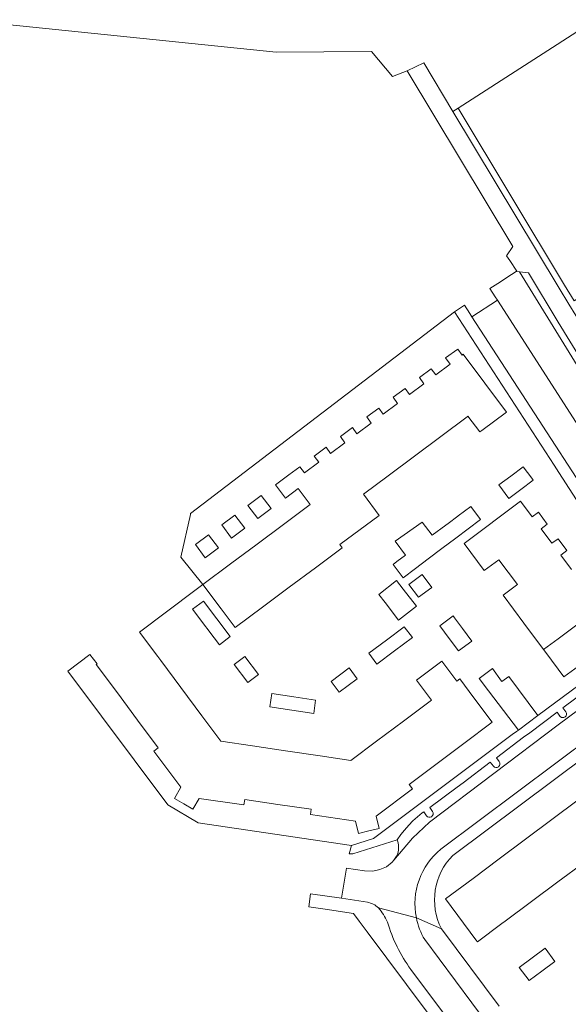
# Model space of a CAD drawing. Header units: metres. Extents: x 168032 to 180145, y 382923 to 399665.
# Tile 99 of 256: x 177411 to 177502, y 387598 to 387760. Entities that reach past the tile are written whole.
import ezdxf

# ---------------------------------------------------------------- set-up
doc = ezdxf.new("R2010")
doc.units = ezdxf.units.M
for name, color, linetype, lineweight in [('B-WE-GR-BEPLANTING_CULTUUR_BOSPLANTSOEN-GV', 8, 'Continuous', 18), ('B-WE-GR-BEPLANTING_CULTUUR_HEESTERS-GV', 8, 'Continuous', 18), ('B-WE-GR-BOS_GEMENGD-GV', 8, 'Continuous', 18), ('B-WE-OG-BEBOUWING-GV', 8, 'Continuous', 18), ('B-WE-OG-TERREIN_CULTUURSCHEIDING-GV', 8, 'Continuous', 18), ('B-WE-OG-TERREIN_ERF-GV', 8, 'Continuous', 18), ('B-WE-VH-VERHARDING_ASFALT-GV', 8, 'Continuous', 18), ('B-WE-VH-VERHARDING_BETONSTRAATSTEEN-GV', 8, 'Continuous', 18), ('B-WE-VH-VERHARDING_TEGEL-GV', 8, 'Continuous', 18)]:
    doc.layers.add(name, color=color, linetype=linetype, lineweight=lineweight)

msp = doc.modelspace()

# ---------------------------------------------------------------- linework, layer by layer
at = {"layer": 'B-WE-GR-BEPLANTING_CULTUUR_BOSPLANTSOEN-GV', "flags": 128}
msp.add_lwpolyline([(177510.445, 387691.428), (177493.639, 387718.647), (177493.107, 387718.709), (177491.583, 387717.725), (177490.512, 387717.033), (177488.772, 387715.91), (177489.659, 387714.533), (177490.018, 387713.975), (177518.252, 387670.12)], dxfattribs=at)
at = {"layer": 'B-WE-GR-BEPLANTING_CULTUUR_HEESTERS-GV', "flags": 128}
msp.add_lwpolyline([(177508.08, 387754.941), (177507.495, 387756.493), (177506.128, 387760.116), (177483.532, 387745.572), (177501.034, 387716.449), (177502.624, 387713.874), (177505.896, 387715.9)], dxfattribs=at)
at = {"layer": 'B-WE-GR-BOS_GEMENGD-GV', "flags": 128}
msp.add_lwpolyline([(177409.316, 387759.332), (177453.633, 387754.76), (177469.279, 387754.877), (177472.782, 387750.782), (177475.15, 387751.715), (177477.89, 387753.025), (177482.693, 387745.031), (177483.532, 387745.572), (177506.128, 387760.116)], dxfattribs=at)
at = {"layer": 'B-WE-OG-BEBOUWING-GV', "flags": 128}
msp.add_lwpolyline([(177506.926, 387663.412), (177506.88, 387663.48), (177499.98, 387658.33), (177497.605, 387656.547), (177497.97, 387656.057), (177500.956, 387652.046), (177503.37, 387653.843), (177504.875, 387651.822), (177508.765, 387654.718), (177507.273, 387656.723), (177510.273, 387658.956), (177510.169, 387659.096), (177511.148, 387659.829), (177509.658, 387661.82), (177508.672, 387661.081)], close=True, dxfattribs=at)
at = {"layer": 'B-WE-OG-TERREIN_CULTUURSCHEIDING-GV', "flags": 128}
for points in [[(177500.015, 387710.36), (177495.138, 387718.471), (177493.639, 387718.647), (177510.445, 387691.428), (177509.575, 387689.958), (177523.637, 387667.153), (177525.531, 387666.996), (177530.025, 387659.718)], [(177529.981, 387661.589), (177525.57, 387668.768), (177500.015, 387710.36)]]:
    msp.add_lwpolyline(points, dxfattribs=at)
at = {"layer": 'B-WE-OG-TERREIN_ERF-GV', "flags": 128}
for points in [[(177512.697, 387666.13), (177500.11, 387685.693), (177499.352, 387686.858), (177482.961, 387712.06), (177439.561, 387678.95), (177439.519, 387678.762), (177437.952, 387671.77), (177441.582, 387667.249), (177440.267, 387666.269), (177431.17, 387659.41), (177434.159, 387655.402), (177434.653, 387654.739), (177437.969, 387650.293), (177441.424, 387645.658), (177444.51, 387641.52), (177449.716, 387640.744), (177455.179, 387639.93), (177460.856, 387639.084), (177465.91, 387638.33), (177470.133, 387641.489), (177474.561, 387644.802), (177479.15, 387648.234), (177476.696, 387651.519), (177480.86, 387654.634), (177483.314, 387651.349), (177483.81, 387651.72), (177486.152, 387648.6), (177489.141, 387644.6), (177484.464, 387641.101), (177479.893, 387637.681), (177475.481, 387634.38), (177476.03, 387633.68), (177470.061, 387629.19), (177470.571, 387627.16), (177468.87, 387626.73), (177467.17, 387626.3), (177466.65, 387628.35), (177459.27, 387629.43), (177459.402, 387630.31), (177453.919, 387631.101), (177448.452, 387631.89), (177448.301, 387631.03), (177440.942, 387632.08), (177439.941, 387630.3), (177438.431, 387631.185), (177436.921, 387632.07), (177437.971, 387633.91), (177433.53, 387639.87), (177434.231, 387640.41), (177430.83, 387644.97), (177427.509, 387649.424), (177424.03, 387654.09), (177424.196, 387654.214), (177422.975, 387655.73), (177419.382, 387653.01), (177435.811, 387631.02), (177440.811, 387628.07), (177466.04, 387624.35), (177469.641, 387625.48), (177492.464, 387642.58), (177493.163, 387643.104), (177493.461, 387643.328), (177488.552, 387649.767), (177487.01, 387651.79), (177489.18, 387653.43), (177490.71, 387651.37), (177490.766, 387651.294), (177491.87, 387652.116), (177496.646, 387645.698), (177504.875, 387651.822)], [(177494.377, 387660.884), (177490.939, 387665.502), (177493.164, 387667.147), (177493.293, 387667.243), (177490.22, 387671.33), (177487.846, 387669.555), (177484.52, 387674.005), (177493.816, 387680.96), (177495.747, 387678.378), (177496.743, 387679.122), (177498.198, 387677.175), (177497.205, 387676.431), (177498.984, 387674.053), (177499.984, 387674.767), (177501.44, 387672.821), (177500.449, 387672.079), (177502.212, 387669.721)], [(177503.37, 387653.843), (177500.956, 387652.046), (177497.97, 387656.057), (177497.605, 387656.547), (177494.377, 387660.884)], [(177506.09, 387597.2), (177510.96, 387600.15), (177513.271, 387601.55), (177514.1, 387600.19), (177518.95, 387603.14), (177519.979, 387601.445), (177522.31, 387602.86), (177527.17, 387605.81), (177528.401, 387603.778), (177530.7, 387605.17), (177535.57, 387608.12), (177536.304, 387606.91), (177538.613, 387608.316), (177539.34, 387607.11), (177544.2, 387610.06), (177551.368, 387614.411), (177541.038, 387631.459), (177540.307, 387632.676), (177534.406, 387642.5), (177529.96, 387649.946), (177521.311, 387651.592), (177482.671, 387622.71)], [(177480.799, 387610.663), (177490.307, 387597.948)]]:
    msp.add_lwpolyline(points, dxfattribs=at)
for points in [[(177441.582, 387667.249), (177446.131, 387670.638), (177450.477, 387673.876), (177454.815, 387677.108), (177459.22, 387680.39), (177457.253, 387683.032), (177455.142, 387681.457), (177453.523, 387683.626), (177455.723, 387685.258), (177457.526, 387686.593), (177458.261, 387685.602), (177460.618, 387687.355), (177459.871, 387688.362), (177461.829, 387689.817), (177462.576, 387688.811), (177464.944, 387690.572), (177464.194, 387691.581), (177466.16, 387693.04), (177466.904, 387692.038), (177469.275, 387693.799), (177468.521, 387694.813), (177470.483, 387696.271), (177471.231, 387695.265), (177473.599, 387697.026), (177472.847, 387698.04), (177474.815, 387699.503), (177475.562, 387698.499), (177477.922, 387700.253), (177477.173, 387701.262), (177479.141, 387702.725), (177479.88, 387701.729), (177482.248, 387703.488), (177481.499, 387704.497), (177483.484, 387705.971), (177484.214, 387704.986), (177484.392, 387705.117), (177491.486, 387695.563), (177487.472, 387692.582), (177487.139, 387692.336), (177485.165, 387694.957), (177485.013, 387694.842), (177480.69, 387691.58), (177476.37, 387688.36), (177472.03, 387685.12), (177467.995, 387682.103), (177470.567, 387678.58), (177464.087, 387673.851), (177464.499, 387673.298), (177460.09, 387670.02), (177455.76, 387666.79), (177451.4, 387663.55), (177446.86, 387660.16), (177444.568, 387663.24)], [(177490.269, 387683.614), (177492.224, 387685.077), (177494.273, 387686.61), (177495.664, 387684.751), (177495.92, 387684.408), (177493.858, 387682.865), (177491.916, 387681.412)], [(177450.608, 387678.099), (177448.992, 387680.261), (177451.172, 387681.891), (177452.788, 387679.73)], [(177448.469, 387676.51), (177446.289, 387674.878), (177444.67, 387677.041), (177446.851, 387678.672)], [(177472.85, 387670.55), (177473.471, 387671.011), (177474.91, 387672.08), (177473.208, 387674.399), (177477.646, 387677.528), (177479.265, 387675.34), (177481.53, 387677.03), (177481.886, 387677.296), (177483.479, 387678.484), (177483.58, 387678.56), (177485.63, 387680.1), (177487.24, 387677.93), (177485.19, 387676.39), (177483.16, 387674.86), (177480.881, 387673.156), (177478.6, 387671.45), (177476.54, 387669.91), (177474.49, 387668.37)], [(177444.121, 387673.26), (177441.948, 387671.65), (177440.342, 387673.82), (177442.512, 387675.43)], [(177475.47, 387667.25), (177477.65, 387668.88), (177479.23, 387666.77), (177477.04, 387665.15)], [(177471.528, 387664.277), (177470.49, 387665.609), (177473.417, 387667.889), (177474.49, 387666.511), (177476.691, 387663.685), (177473.765, 387661.406)], [(177446.05, 387658.69), (177444.28, 387657.36), (177443.423, 387658.502), (177442.248, 387660.068), (177442.083, 387660.288), (177439.89, 387663.21), (177441.66, 387664.54), (177443.857, 387661.613)], [(177482.73, 387662.08), (177482.978, 387661.747), (177484.248, 387660.036), (177485.8, 387657.96), (177483.62, 387656.34), (177482.08, 387658.4), (177480.55, 387660.45)], [(177474.7, 387660.31), (177476.02, 387658.54), (177473.086, 387656.352), (177470.16, 387654.17), (177468.84, 387655.94), (177471.769, 387658.125)], [(177450.71, 387652.47), (177448.94, 387651.15), (177446.72, 387654.11), (177448.48, 387655.44)], [(177466.94, 387651.76), (177463.97, 387649.55), (177462.65, 387651.32), (177465.62, 387653.53)], [(177460.12, 387648.24), (177459.8, 387646.06), (177456.205, 387646.595), (177452.61, 387647.13), (177452.93, 387649.31), (177456.524, 387648.775)], [(177495.61, 387615.117), (177491.278, 387611.886), (177490.761, 387611.5), (177486.741, 387608.501), (177486.488, 387608.84), (177481.475, 387615.552), (177486.002, 387618.934), (177490.32, 387622.159), (177494.655, 387625.398), (177498.981, 387628.629), (177503.307, 387631.861), (177507.835, 387635.243), (177510.83, 387631.232), (177513.11, 387628.17), (177508.585, 387624.795), (177504.261, 387621.569), (177499.944, 387618.349)], [(177495.21, 387602.12), (177493.6, 387604.29), (177495.735, 387605.875), (177497.87, 387607.46), (177499.48, 387605.29), (177497.344, 387603.704)]]:
    msp.add_lwpolyline(points, close=True, dxfattribs=at)
at = {"layer": 'B-WE-OG-TERREIN_ERF-GV'}
msp.add_lwpolyline([(177482.671, 387622.71, 0.3232328), (177480.799, 387610.663)], format="xyb", dxfattribs=at)
at = {"layer": 'B-WE-VH-VERHARDING_ASFALT-GV', "flags": 128}
msp.add_lwpolyline([(177501.775, 387713.348), (177500.161, 387715.962), (177499.98, 387716.255), (177482.693, 387745.031), (177477.89, 387753.025), (177475.15, 387751.715), (177492.523, 387722.821), (177491.514, 387721.307), (177492.031, 387720.51), (177493.201, 387718.77), (177493.107, 387718.709), (177493.639, 387718.647), (177495.138, 387718.471), (177500.015, 387710.36), (177525.57, 387668.768), (177528.257, 387670.47)], close=True, dxfattribs=at)
at = {"layer": 'B-WE-VH-VERHARDING_BETONSTRAATSTEEN-GV', "flags": 128}
for points in [[(177518.252, 387670.12), (177490.018, 387713.975), (177485.82, 387711.255), (177515.352, 387665.8)], [(177511.896, 387652.982), (177510.784, 387654.432), (177506.318, 387651.114), (177505.271, 387650.343), (177500.786, 387646.977), (177501.269, 387646.339)], [(177511.896, 387652.982), (177500, 387644.202), (177478.82, 387628.195), (177476.03, 387625.525), (177472.992, 387621.924), (177472.715, 387621.595), (177471.765, 387620.84), (177470.7, 387620.375), (177469.505, 387620.14), (177468.17, 387620.165), (177465.212, 387620.61), (177464.387, 387615.682), (177468.632, 387615.016)], [(177472.992, 387621.924), (177476.03, 387625.525), (177478.82, 387628.195), (177500, 387644.202), (177511.896, 387652.982)], [(177480.698, 387623.74), (177518.53, 387652.04)], [(177500.294, 387645.607), (177499.828, 387646.249), (177495.322, 387642.872), (177494.325, 387642.148), (177489.862, 387638.781), (177490.325, 387638.131)], [(177489.342, 387637.376), (177488.841, 387638.042), (177484.353, 387634.669), (177483.374, 387633.943), (177478.902, 387630.584), (177479.358, 387629.912)], [(177478.355, 387629.214), (177477.884, 387629.89), (177477.647, 387629.714), (177476.122, 387628.376), (177475.428, 387627.67), (177474.759, 387626.885), (177474.137, 387626.127), (177473.542, 387625.294), (177473.68, 387624.764)], [(177470.431, 387614.081), (177476.681, 387612.465)], [(177476.681, 387612.465), (177470.431, 387614.081)], [(177497.011, 387583.438), (177489.208, 387593.906), (177488.482, 387594.881), (177480.423, 387605.693), (177478.062, 387608.86)], [(177475.768, 387603.964), (177501.572, 387569.46)]]:
    msp.add_lwpolyline(points, dxfattribs=at)
at = {"layer": 'B-WE-VH-VERHARDING_BETONSTRAATSTEEN-GV'}
for points in [[(177501.269, 387646.339, -0.4060101), (177501.145, 387645.495)], [(177501.145, 387645.495, -0.4160436), (177500.294, 387645.607)], [(177490.325, 387638.131, -0.9344784), (177489.342, 387637.376)], [(177479.358, 387629.912, -0.9672265), (177478.355, 387629.214)], [(177473.68, 387624.764, -0.2314714), (177472.992, 387621.924)], [(177476.681, 387612.465, -0.2774197), (177480.698, 387623.74)], [(177468.632, 387615.016, -0.1521049), (177470.431, 387614.081)], [(177470.431, 387614.081, -0.0776437), (177471.911, 387611.762)], [(177478.062, 387608.86, -0.0841358), (177476.681, 387612.465)], [(177471.911, 387611.762, 0.0825571), (177475.768, 387603.964)]]:
    msp.add_lwpolyline(points, format="xyb", dxfattribs=at)
at = {"layer": 'B-WE-VH-VERHARDING_TEGEL-GV', "flags": 128}
for points in [[(177515.352, 387665.8), (177485.82, 387711.255), (177485.467, 387711.798), (177484.587, 387713.153), (177482.961, 387712.06), (177499.352, 387686.858), (177500.11, 387685.693), (177512.697, 387666.13)], [(177510.979, 387656.388), (177508.765, 387654.718), (177504.875, 387651.822), (177496.646, 387645.698), (177493.461, 387643.328), (177493.163, 387643.104), (177492.464, 387642.58), (177469.641, 387625.48), (177466.04, 387624.35), (177465.611, 387622.992), (177466.255, 387622.957), (177473.542, 387625.294), (177474.137, 387626.127), (177474.759, 387626.885), (177475.428, 387627.67), (177476.122, 387628.376), (177477.647, 387629.714), (177477.884, 387629.89), (177478.355, 387629.214)], [(177501.269, 387646.339), (177500.786, 387646.977), (177505.271, 387650.343), (177506.318, 387651.114), (177510.784, 387654.432), (177511.896, 387652.982)], [(177518.53, 387652.04), (177480.698, 387623.74)], [(177482.671, 387622.71), (177521.311, 387651.592), (177522.222, 387652.273), (177521.984, 387652.531), (177522.604, 387652.46), (177523.079, 387652.359), (177523.553, 387652.229), (177524.208, 387652.174), (177524.863, 387652.154), (177525.217, 387652.155), (177525.078, 387652.453), (177524.972, 387652.453), (177524.866, 387652.454)], [(177490.325, 387638.131), (177489.862, 387638.781), (177494.325, 387642.148), (177495.322, 387642.872), (177499.828, 387646.249), (177500.294, 387645.607)], [(177479.358, 387629.912), (177478.902, 387630.584), (177483.374, 387633.943), (177484.353, 387634.669), (177488.841, 387638.042), (177489.342, 387637.376)], [(177468.632, 387615.016), (177464.387, 387615.682), (177459.286, 387616.381), (177458.99, 387614.251), (177461.68, 387613.852), (177466.34, 387613.16), (177467.268, 387611.918), (177468.604, 387610.13), (177484.916, 387588.304), (177487.449, 387584.914), (177492.339, 387578.364), (177499.929, 387568.24)], [(177476.681, 387612.465), (177480.799, 387610.663)], [(177501.572, 387569.46), (177475.768, 387603.964)]]:
    msp.add_lwpolyline(points, dxfattribs=at)
at = {"layer": 'B-WE-VH-VERHARDING_TEGEL-GV'}
for points in [[(177501.145, 387645.495, 0.4060101), (177501.269, 387646.339)], [(177500.294, 387645.607, 0.4160436), (177501.145, 387645.495)], [(177489.342, 387637.376, 0.9344784), (177490.325, 387638.131)], [(177478.355, 387629.214, 0.9672265), (177479.358, 387629.912)], [(177480.698, 387623.74, 0.2774197), (177476.681, 387612.465)], [(177480.799, 387610.663, -0.3232328), (177482.671, 387622.71)], [(177470.431, 387614.081, 0.1521049), (177468.632, 387615.016)], [(177471.911, 387611.762, 0.0776437), (177470.431, 387614.081)], [(177475.768, 387603.964, -0.0825571), (177471.911, 387611.762)]]:
    msp.add_lwpolyline(points, format="xyb", dxfattribs=at)

doc.saveas('drawing.dxf')
